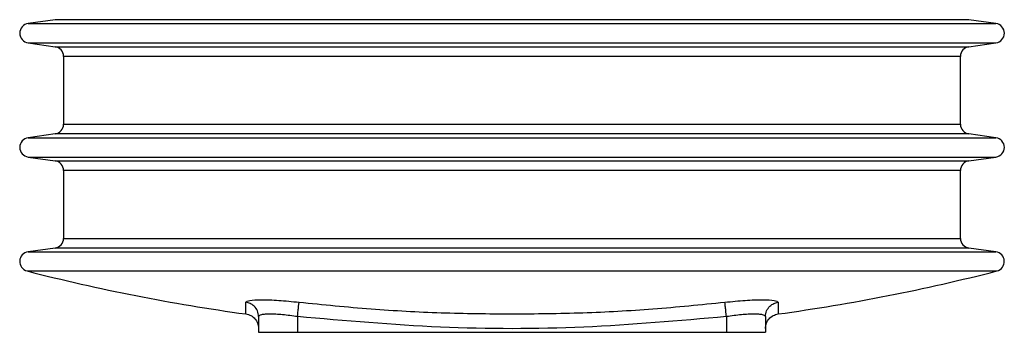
# Model space of a CAD drawing. Header units: millimetres. Extents: x 326 to 3842, y 152 to 2620.
# Tile 28 of 53: x 1582 to 1683, y 2074 to 2106. Entities that reach past the tile are written whole.
import ezdxf

# ---------------------------------------------------------------- set-up
doc = ezdxf.new("R2010")
doc.units = ezdxf.units.MM

msp = doc.modelspace()

# ---------------------------------------------------------------- linework, layer by layer
at = {"color": 7, "linetype": 'Continuous', "lineweight": 25}
for p, q in [((1585.75, 2105.96), (1582.97, 2105.57)), ((1682.25, 2105.57), (1679.47, 2105.96)), ((1582.97, 2103.59), (1585.75, 2103.2)), ((1679.47, 2103.2), (1682.25, 2103.59)), ((1586.61, 2102.21), (1586.61, 2095.25)), ((1678.61, 2095.25), (1678.61, 2102.21)), ((1585.75, 2094.26), (1582.97, 2093.87)), ((1682.25, 2093.87), (1679.47, 2094.26)), ((1582.97, 2091.89), (1585.75, 2091.5)), ((1679.47, 2091.5), (1682.25, 2091.89)), ((1586.61, 2090.51), (1586.61, 2083.55)), ((1678.61, 2083.55), (1678.61, 2090.51)), ((1585.75, 2082.56), (1582.97, 2082.17)), ((1682.25, 2082.17), (1679.47, 2082.56)), ((1606.61, 2075.53), (1606.61, 2073.92)), ((1610.61, 2075.53), (1610.61, 2073.92)), ((1654.61, 2075.53), (1654.61, 2073.92)), ((1658.61, 2075.53), (1658.61, 2073.92)), ((1606.61, 2073.92), (1610.61, 2073.92)), ((1610.61, 2073.92), (1654.61, 2073.92)), ((1654.61, 2073.92), (1658.61, 2073.92))]:
    msp.add_line(p, q, dxfattribs=at)
at = {"color": 8, "linetype": 'Continuous', "lineweight": 25}
for p, q in [((1632.61, 2105.96), (1585.75, 2105.96)), ((1679.47, 2105.96), (1632.61, 2105.96)), ((1582.97, 2105.57), (1682.25, 2105.57)), ((1582.97, 2103.59), (1632.61, 2103.59)), ((1585.75, 2103.2), (1632.61, 2103.2)), ((1632.61, 2103.59), (1682.25, 2103.59)), ((1632.61, 2103.2), (1679.47, 2103.2)), ((1632.61, 2102.21), (1586.61, 2102.21)), ((1678.61, 2102.21), (1632.61, 2102.21)), ((1586.61, 2095.25), (1632.61, 2095.25)), ((1632.61, 2095.25), (1678.61, 2095.25)), ((1582.97, 2093.87), (1682.25, 2093.87)), ((1632.61, 2094.26), (1585.75, 2094.26)), ((1679.47, 2094.26), (1632.61, 2094.26)), ((1582.97, 2091.89), (1632.61, 2091.89)), ((1632.61, 2091.89), (1682.25, 2091.89)), ((1585.75, 2091.5), (1632.61, 2091.5)), ((1632.61, 2091.5), (1679.47, 2091.5)), ((1632.61, 2090.51), (1586.61, 2090.51)), ((1678.61, 2090.51), (1632.61, 2090.51)), ((1586.61, 2083.55), (1632.61, 2083.55)), ((1632.61, 2083.55), (1678.61, 2083.55)), ((1582.97, 2082.17), (1682.25, 2082.17)), ((1632.61, 2082.56), (1585.75, 2082.56)), ((1679.47, 2082.56), (1632.61, 2082.56)), ((1582.86, 2080.22), (1632.61, 2080.22)), ((1632.61, 2080.22), (1682.35, 2080.22))]:
    msp.add_line(p, q, dxfattribs=at)
at = {"color": 7, "linetype": 'Continuous', "lineweight": 25}
for centre, radius, start, end in [((1583.11, 2104.58), 1, 98, 262), ((1682.11, 2104.58), 1, 278, 82), ((1585.61, 2102.21), 1, 0, 82), ((1679.61, 2102.21), 1, 98, 180), ((1585.61, 2095.25), 1, 278, 0), ((1679.61, 2095.25), 1, 180, 262), ((1583.11, 2092.88), 1, 98, 262), ((1682.11, 2092.88), 1, 278, 82), ((1585.61, 2090.51), 1, 0, 82), ((1679.61, 2090.51), 1, 98, 180), ((1585.61, 2083.55), 1, 278, 0), ((1679.61, 2083.55), 1, 180, 262), ((1583.11, 2081.18), 0.999, 98, 255.6014), ((1682.11, 2081.18), 0.999, 284.3986, 82), ((1632.59, 2273.93), 200, 255.6014, 262.1583), ((1632.62, 2273.93), 200, 277.8414, 284.3986)]:
    msp.add_arc(centre, radius, start, end, dxfattribs=at)
for points, knots in [([(1605.31, 2077.01), (1605.39, 2077.08), (1605.56, 2077.22), (1606.82, 2077.28), (1608.63, 2077.22), (1610.05, 2077.08), (1610.77, 2077.01)], [0, 0, 0, 0, 0.250019, 0.499757, 0.749412, 1, 1, 1, 1]), ([(1606.61, 2075.53), (1606.58, 2075.73), (1606.54, 2076.13), (1606.2, 2076.6), (1605.77, 2076.9), (1605.47, 2076.97), (1605.31, 2077.01)], [0, 0, 0, 0, 0.279683, 0.559366, 0.779682, 1, 1, 1, 1]), ([(1610.61, 2075.53), (1610.63, 2075.73), (1610.67, 2076.13), (1610.72, 2076.6), (1610.76, 2076.9), (1610.77, 2076.97), (1610.77, 2077.01)], [0, 0, 0, 0, 0.279686, 0.559367, 0.77967, 1, 1, 1, 1]), ([(1610.77, 2077.01), (1613.23, 2076.76), (1618.08, 2076.28), (1625.36, 2075.88), (1630.18, 2075.83), (1632.61, 2075.8)], [0, 0, 0, 0, 0.3390934, 0.6673946, 1, 1, 1, 1]), ([(1632.61, 2075.8), (1635.03, 2075.83), (1639.85, 2075.88), (1647.14, 2076.28), (1651.98, 2076.76), (1654.44, 2077.01)], [0, 0, 0, 0, 0.332614, 0.660826, 1, 1, 1, 1]), ([(1654.44, 2077.01), (1655.16, 2077.08), (1656.58, 2077.22), (1658.39, 2077.28), (1659.66, 2077.22), (1659.82, 2077.08), (1659.9, 2077.01)], [0, 0, 0, 0, 0.25002, 0.49976, 0.749416, 1, 1, 1, 1]), ([(1654.61, 2075.53), (1654.58, 2075.73), (1654.54, 2076.13), (1654.49, 2076.6), (1654.45, 2076.9), (1654.45, 2076.97), (1654.44, 2077.01)], [0, 0, 0, 0, 0.279686, 0.559367, 0.77967, 1, 1, 1, 1]), ([(1658.61, 2075.53), (1658.63, 2075.73), (1658.68, 2076.13), (1659.01, 2076.6), (1659.44, 2076.9), (1659.75, 2076.97), (1659.9, 2077.01)], [0, 0, 0, 0, 0.279683, 0.559366, 0.779682, 1, 1, 1, 1]), ([(1605.31, 2075.8), (1605.49, 2075.76), (1605.84, 2075.67), (1606.26, 2075.32), (1606.55, 2074.86), (1606.59, 2074.5), (1606.61, 2074.32)], [0, 0, 0, 0, 0.249998, 0.499996, 0.749992, 1, 1, 1, 1]), ([(1610.61, 2075.53), (1610.08, 2075.6), (1609.3, 2075.71), (1608.37, 2075.77), (1607.76, 2075.79), (1607.26, 2075.77), (1606.75, 2075.71), (1606.66, 2075.6), (1606.61, 2075.53)], [0, 0, 0, 0, 0.24941, 0.375516, 0.499751, 0.623952, 0.750029, 1, 1, 1, 1]), ([(1658.61, 2075.53), (1658.55, 2075.6), (1658.46, 2075.71), (1657.95, 2075.77), (1657.45, 2075.79), (1656.84, 2075.77), (1655.92, 2075.71), (1655.13, 2075.6), (1654.61, 2075.53)], [0, 0, 0, 0, 0.249416, 0.375519, 0.499751, 0.623952, 0.750029, 1, 1, 1, 1]), ([(1658.61, 2074.32), (1658.63, 2074.5), (1658.66, 2074.86), (1658.95, 2075.32), (1659.38, 2075.67), (1659.73, 2075.76), (1659.9, 2075.8)], [0, 0, 0, 0, 0.250005, 0.500006, 0.750003, 1, 1, 1, 1]), ([(1654.61, 2075.53), (1649.73, 2075.1), (1639.97, 2074.24), (1625.25, 2074.24), (1615.49, 2075.1), (1610.61, 2075.53)], [0, 0, 0, 0, 0.333292, 0.666702, 1, 1, 1, 1])]:
    msp.add_open_spline(points, degree=3, knots=knots, dxfattribs=at)
at = {"color": 8, "linetype": 'Continuous', "lineweight": 25}
for points, knots in [([(1605.31, 2075.85), (1605.31, 2075.84), (1605.31, 2075.82), (1605.31, 2076.17), (1605.31, 2076.73), (1605.31, 2077.01)], [0, 0, 0, 0, 0.200227, 0.59622, 1, 1, 1, 1]), ([(1659.9, 2077.01), (1659.9, 2076.73), (1659.9, 2076.17), (1659.9, 2075.82), (1659.9, 2075.84), (1659.9, 2075.85)], [0, 0, 0, 0, 0.404282, 0.801007, 1, 1, 1, 1])]:
    msp.add_open_spline(points, degree=3, knots=knots, dxfattribs=at)

doc.saveas('drawing.dxf')
